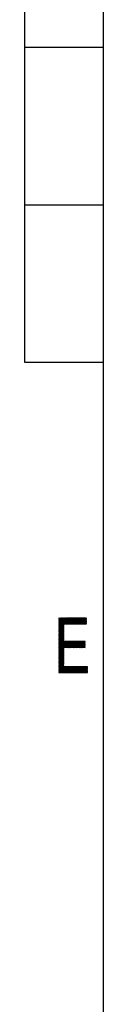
# Model space of a CAD drawing. Header units: millimetres. Extents: x 0 to 420, y 0 to 297.
# Tile 2 of 46: x 5 to 10, y 58 to 120. Entities that reach past the tile are written whole.
import ezdxf

# ---------------------------------------------------------------- set-up
doc = ezdxf.new("R2010")
doc.units = ezdxf.units.MM
doc.layers.add('1', color=7, linetype='Continuous', true_color=0xffffff)

msp = doc.modelspace()

# ---------------------------------------------------------------- linework, layer by layer
at = {"layer": '1', "color": 18, "linetype": 'Continuous', "lineweight": 25}
for p, q in [((10, 10), (10, 287)), ((5, 198.5), (5, 98.5)), ((5, 118.5), (10, 118.5)), ((5, 108.5), (10, 108.5)), ((5, 98.5), (10, 98.5))]:
    msp.add_line(p, q, dxfattribs=at)
at = {"layer": '1', "color": 18, "linetype": 'Continuous', "lineweight": 13}
for p, q in [((7.163, 82.238), (7.17, 82.25)), ((7.199, 82.25), (7.163, 82.187)), ((7.163, 82.136), (7.229, 82.25)), ((7.258, 82.25), (7.163, 82.085)), ((7.163, 82.035), (7.287, 82.25)), ((7.317, 82.25), (7.163, 81.984)), ((7.163, 81.933), (7.346, 82.25)), ((7.375, 82.25), (7.163, 81.882)), ((7.163, 81.831), (7.405, 82.25)), ((7.434, 82.25), (7.163, 81.781)), ((7.163, 81.73), (7.463, 82.25)), ((7.493, 82.25), (7.163, 81.679)), ((7.163, 81.628), (7.522, 82.25)), ((7.551, 82.25), (7.163, 81.577)), ((7.163, 81.527), (7.58, 82.25)), ((7.61, 82.25), (7.163, 81.476)), ((7.163, 81.425), (7.639, 82.25)), ((7.668, 82.25), (7.163, 81.374)), ((7.163, 81.323), (7.698, 82.25)), ((7.163, 82.23), (8.934, 82.23)), ((7.487, 81.658), (7.163, 82.22)), ((8.934, 82.204), (7.163, 82.204)), ((7.163, 82.179), (8.934, 82.179)), ((7.163, 82.169), (7.487, 81.607)), ((8.934, 82.153), (7.163, 82.153)), ((7.163, 82.128), (8.934, 82.128)), ((7.487, 81.556), (7.163, 82.118)), ((8.934, 82.103), (7.163, 82.103)), ((7.163, 82.077), (8.934, 82.077)), ((7.163, 82.067), (7.487, 81.506)), ((8.934, 82.052), (7.163, 82.052)), ((7.163, 82.026), (8.934, 82.026)), ((7.487, 81.455), (7.163, 82.016)), ((8.934, 82.001), (7.163, 82.001)), ((7.163, 81.976), (8.934, 81.976)), ((7.163, 81.966), (7.487, 81.404)), ((7.175, 82.25), (7.487, 81.709)), ((7.487, 81.76), (7.204, 82.25)), ((7.233, 82.25), (7.487, 81.81)), ((7.501, 81.837), (7.263, 82.25)), ((7.292, 82.25), (7.53, 81.837)), ((7.56, 81.837), (7.321, 82.25)), ((7.351, 82.25), (7.589, 81.837)), ((7.618, 81.837), (7.38, 82.25)), ((7.409, 82.25), (7.648, 81.837)), ((7.677, 81.837), (7.439, 82.25)), ((7.468, 82.25), (7.706, 81.837)), ((7.727, 82.25), (7.489, 81.837)), ((7.736, 81.837), (7.497, 82.25)), ((7.518, 81.837), (7.756, 82.25)), ((7.527, 82.25), (7.765, 81.837)), ((7.786, 82.25), (7.547, 81.837)), ((7.794, 81.837), (7.556, 82.25)), ((7.577, 81.837), (7.815, 82.25)), ((7.585, 82.25), (7.824, 81.837)), ((7.844, 82.25), (7.606, 81.837)), ((7.853, 81.837), (7.615, 82.25)), ((7.635, 81.837), (7.874, 82.25)), ((7.644, 82.25), (7.882, 81.837)), ((7.903, 82.25), (7.665, 81.837)), ((7.912, 81.837), (7.673, 82.25)), ((7.694, 81.837), (7.932, 82.25)), ((7.703, 82.25), (7.941, 81.837)), ((7.962, 82.25), (7.723, 81.837)), ((7.97, 81.837), (7.732, 82.25)), ((7.753, 81.837), (7.991, 82.25)), ((7.761, 82.25), (8, 81.837)), ((8.02, 82.25), (7.782, 81.837)), ((8.029, 81.837), (7.791, 82.25)), ((7.811, 81.837), (8.05, 82.25)), ((7.82, 82.25), (8.058, 81.837)), ((8.079, 82.25), (7.841, 81.837)), ((8.088, 81.837), (7.849, 82.25)), ((7.87, 81.837), (8.108, 82.25)), ((7.879, 82.25), (8.117, 81.837)), ((8.138, 82.25), (7.899, 81.837)), ((8.146, 81.837), (7.908, 82.25)), ((7.929, 81.837), (8.167, 82.25)), ((7.937, 82.25), (8.176, 81.837)), ((8.196, 82.25), (7.958, 81.837)), ((8.205, 81.837), (7.967, 82.25)), ((7.987, 81.837), (8.226, 82.25)), ((7.996, 82.25), (8.234, 81.837)), ((8.255, 82.25), (8.017, 81.837)), ((8.264, 81.837), (8.025, 82.25)), ((8.046, 81.837), (8.284, 82.25)), ((8.054, 82.25), (8.293, 81.837)), ((8.314, 82.25), (8.075, 81.837)), ((8.322, 81.837), (8.084, 82.25)), ((8.105, 81.837), (8.343, 82.25)), ((8.113, 82.25), (8.352, 81.837)), ((8.372, 82.25), (8.134, 81.837)), ((8.381, 81.837), (8.142, 82.25)), ((8.163, 81.837), (8.402, 82.25)), ((8.172, 82.25), (8.41, 81.837)), ((8.431, 82.25), (8.193, 81.837)), ((8.44, 81.837), (8.201, 82.25)), ((8.222, 81.837), (8.46, 82.25)), ((8.23, 82.25), (8.469, 81.837)), ((8.49, 82.25), (8.251, 81.837)), ((8.498, 81.837), (8.26, 82.25)), ((8.281, 81.837), (8.519, 82.25)), ((8.289, 82.25), (8.528, 81.837)), ((8.548, 82.25), (8.31, 81.837)), ((8.557, 81.837), (8.318, 82.25)), ((8.339, 81.837), (8.578, 82.25)), ((8.348, 82.25), (8.586, 81.837)), ((8.607, 82.25), (8.369, 81.837)), ((8.616, 81.837), (8.377, 82.25)), ((8.398, 81.837), (8.636, 82.25)), ((8.406, 82.25), (8.645, 81.837)), ((8.666, 82.25), (8.427, 81.837)), ((8.674, 81.837), (8.436, 82.25)), ((8.457, 81.837), (8.695, 82.25)), ((8.465, 82.25), (8.704, 81.837)), ((8.724, 82.25), (8.486, 81.837)), ((8.733, 81.837), (8.494, 82.25)), ((8.515, 81.837), (8.754, 82.25)), ((8.524, 82.25), (8.762, 81.837)), ((8.783, 82.25), (8.544, 81.837)), ((8.792, 81.837), (8.553, 82.25)), ((8.574, 81.837), (8.812, 82.25)), ((8.582, 82.25), (8.821, 81.837)), ((8.842, 82.25), (8.603, 81.837)), ((8.85, 81.837), (8.612, 82.25)), ((8.632, 81.837), (8.871, 82.25)), ((8.641, 82.25), (8.88, 81.837)), ((8.9, 82.25), (8.662, 81.837)), ((8.909, 81.837), (8.67, 82.25)), ((8.691, 81.837), (8.93, 82.25)), ((8.7, 82.25), (8.934, 81.844)), ((8.934, 82.207), (8.72, 81.837)), ((8.934, 81.894), (8.729, 82.25)), ((8.75, 81.837), (8.934, 82.157)), ((8.758, 82.25), (8.934, 81.945)), ((8.934, 82.106), (8.779, 81.837)), ((8.934, 81.996), (8.788, 82.25)), ((8.808, 81.837), (8.934, 82.055)), ((8.817, 82.25), (8.934, 82.047)), ((8.934, 82.004), (8.838, 81.837)), ((8.934, 82.098), (8.846, 82.25)), ((8.876, 82.25), (8.934, 82.148)), ((8.934, 82.199), (8.905, 82.25)), ((8.934, 81.95), (7.163, 81.95)), ((7.163, 81.925), (8.934, 81.925)), ((7.487, 81.353), (7.163, 81.915)), ((8.934, 81.899), (7.163, 81.899)), ((7.163, 81.874), (8.934, 81.874)), ((7.163, 81.864), (7.487, 81.302)), ((8.934, 81.849), (7.163, 81.849)), ((7.487, 81.834), (7.163, 81.273)), ((7.163, 81.823), (7.487, 81.823)), ((7.487, 81.252), (7.163, 81.813)), ((7.487, 81.798), (7.163, 81.798)), ((7.163, 81.222), (7.487, 81.783)), ((7.163, 81.772), (7.487, 81.772)), ((7.163, 81.762), (7.487, 81.201)), ((7.487, 81.747), (7.163, 81.747)), ((7.487, 81.733), (7.163, 81.171)), ((7.163, 81.722), (7.487, 81.722)), ((7.487, 81.15), (7.163, 81.712)), ((7.487, 81.696), (7.163, 81.696)), ((7.163, 81.12), (7.487, 81.682)), ((7.163, 81.671), (7.487, 81.671)), ((7.163, 81.661), (7.487, 81.099)), ((7.487, 81.645), (7.163, 81.645)), ((7.487, 81.631), (7.163, 81.069)), ((7.163, 81.62), (7.487, 81.62)), ((7.487, 81.049), (7.163, 81.61)), ((7.487, 81.595), (7.163, 81.595)), ((7.163, 81.019), (7.487, 81.58)), ((7.163, 81.569), (7.487, 81.569)), ((7.163, 81.559), (7.487, 80.998)), ((7.487, 81.544), (7.163, 81.544)), ((7.487, 81.529), (7.163, 80.968)), ((7.163, 81.518), (7.487, 81.518)), ((7.487, 80.947), (7.163, 81.508)), ((7.487, 81.493), (7.163, 81.493)), ((7.163, 80.917), (7.487, 81.479)), ((7.163, 81.468), (7.487, 81.468)), ((7.163, 81.458), (7.487, 80.896)), ((7.487, 81.442), (7.163, 81.442)), ((7.487, 81.428), (7.163, 80.866)), ((7.163, 81.417), (7.487, 81.417)), ((7.487, 80.845), (7.163, 81.407)), ((7.487, 81.391), (7.163, 81.391)), ((7.163, 80.815), (7.487, 81.377)), ((7.163, 81.366), (7.487, 81.366)), ((7.163, 81.356), (7.487, 80.795)), ((7.487, 81.341), (7.163, 81.341)), ((8.867, 81.837), (8.934, 81.953)), ((8.934, 81.903), (8.896, 81.837)), ((8.926, 81.837), (8.934, 81.852)), ((7.487, 81.326), (7.163, 80.765)), ((7.163, 81.315), (7.487, 81.315)), ((7.712, 80.354), (7.163, 81.305)), ((7.487, 81.29), (7.163, 81.29)), ((7.163, 80.714), (7.487, 81.275)), ((7.163, 81.264), (7.487, 81.264)), ((7.163, 81.254), (7.683, 80.354)), ((7.487, 81.239), (7.163, 81.239)), ((7.487, 81.225), (7.163, 80.663)), ((7.163, 81.214), (7.487, 81.214)), ((7.653, 80.354), (7.163, 81.204)), ((7.487, 81.188), (7.163, 81.188)), ((7.163, 80.612), (7.487, 81.174)), ((7.163, 81.163), (7.487, 81.163)), ((7.163, 81.153), (7.624, 80.354)), ((7.487, 81.138), (7.163, 81.138)), ((7.487, 81.123), (7.163, 80.561)), ((7.163, 81.112), (7.487, 81.112)), ((7.595, 80.354), (7.163, 81.102)), ((7.487, 81.087), (7.163, 81.087)), ((7.163, 80.511), (7.487, 81.072)), ((7.163, 81.061), (7.487, 81.061)), ((7.163, 81.051), (7.565, 80.354)), ((7.487, 81.036), (7.163, 81.036)), ((7.487, 81.021), (7.163, 80.46)), ((7.163, 81.011), (7.487, 81.011)), ((7.536, 80.354), (7.163, 81)), ((7.487, 80.985), (7.163, 80.985)), ((7.163, 80.409), (7.487, 80.971)), ((7.163, 80.96), (7.487, 80.96)), ((7.163, 80.95), (7.507, 80.354)), ((7.487, 80.934), (7.163, 80.934)), ((7.487, 80.92), (7.163, 80.358)), ((7.163, 80.909), (7.487, 80.909)), ((7.487, 80.337), (7.163, 80.899)), ((7.487, 80.884), (7.163, 80.884)), ((7.163, 80.307), (7.487, 80.869)), ((7.163, 80.858), (7.487, 80.858)), ((7.163, 80.848), (7.487, 80.287)), ((7.487, 80.833), (7.163, 80.833)), ((7.487, 80.818), (7.163, 80.257)), ((7.163, 80.807), (7.487, 80.807)), ((7.487, 80.236), (7.163, 80.797)), ((7.487, 80.782), (7.163, 80.782)), ((7.163, 80.206), (7.487, 80.767)), ((7.515, 80.765), (7.163, 80.155)), ((7.163, 80.104), (7.544, 80.765)), ((7.574, 80.765), (7.163, 80.054)), ((7.163, 80.003), (7.603, 80.765)), ((7.632, 80.765), (7.163, 79.952)), ((7.163, 79.901), (7.662, 80.765)), ((7.691, 80.765), (7.163, 79.85)), ((7.163, 79.8), (7.72, 80.765)), ((7.163, 80.757), (8.842, 80.757)), ((7.163, 80.746), (7.487, 80.185)), ((8.842, 80.731), (7.163, 80.731)), ((7.163, 80.706), (8.842, 80.706)), ((7.504, 80.765), (7.741, 80.354)), ((7.75, 80.765), (7.513, 80.354)), ((7.771, 80.354), (7.533, 80.765)), ((7.542, 80.354), (7.779, 80.765)), ((7.563, 80.765), (7.8, 80.354)), ((7.808, 80.765), (7.571, 80.354)), ((7.829, 80.354), (7.592, 80.765)), ((7.601, 80.354), (7.838, 80.765)), ((7.621, 80.765), (7.859, 80.354)), ((7.867, 80.765), (7.63, 80.354)), ((7.888, 80.354), (7.651, 80.765)), ((7.659, 80.354), (7.896, 80.765)), ((7.68, 80.765), (7.917, 80.354)), ((7.926, 80.765), (7.689, 80.354)), ((7.946, 80.354), (7.709, 80.765)), ((7.718, 80.354), (7.955, 80.765)), ((7.739, 80.765), (7.976, 80.354)), ((7.984, 80.765), (7.747, 80.354)), ((8.005, 80.354), (7.768, 80.765)), ((7.776, 80.354), (8.014, 80.765)), ((7.797, 80.765), (8.034, 80.354)), ((8.043, 80.765), (7.806, 80.354)), ((8.064, 80.354), (7.827, 80.765)), ((7.835, 80.354), (8.072, 80.765)), ((7.856, 80.765), (8.093, 80.354)), ((8.102, 80.765), (7.864, 80.354)), ((8.122, 80.354), (7.885, 80.765)), ((7.894, 80.354), (8.131, 80.765)), ((7.915, 80.765), (8.152, 80.354)), ((8.16, 80.765), (7.923, 80.354)), ((8.181, 80.354), (7.944, 80.765)), ((7.952, 80.354), (8.19, 80.765)), ((7.973, 80.765), (8.21, 80.354)), ((8.219, 80.765), (7.982, 80.354)), ((8.24, 80.354), (8.003, 80.765)), ((8.011, 80.354), (8.248, 80.765)), ((8.032, 80.765), (8.269, 80.354)), ((8.278, 80.765), (8.04, 80.354)), ((8.298, 80.354), (8.061, 80.765)), ((8.07, 80.354), (8.307, 80.765)), ((8.091, 80.765), (8.328, 80.354)), ((8.336, 80.765), (8.099, 80.354)), ((8.357, 80.354), (8.12, 80.765)), ((8.128, 80.354), (8.366, 80.765)), ((8.149, 80.765), (8.386, 80.354)), ((8.395, 80.765), (8.158, 80.354)), ((8.416, 80.354), (8.179, 80.765)), ((8.187, 80.354), (8.424, 80.765)), ((8.208, 80.765), (8.445, 80.354)), ((8.453, 80.765), (8.216, 80.354)), ((8.474, 80.354), (8.237, 80.765)), ((8.246, 80.354), (8.483, 80.765)), ((8.267, 80.765), (8.504, 80.354)), ((8.512, 80.765), (8.275, 80.354)), ((8.533, 80.354), (8.296, 80.765)), ((8.304, 80.354), (8.541, 80.765)), ((8.325, 80.765), (8.562, 80.354)), ((8.571, 80.765), (8.334, 80.354)), ((8.592, 80.354), (8.355, 80.765)), ((8.363, 80.354), (8.6, 80.765)), ((8.384, 80.765), (8.621, 80.354)), ((8.629, 80.765), (8.392, 80.354)), ((8.65, 80.354), (8.413, 80.765)), ((8.422, 80.354), (8.659, 80.765)), ((8.443, 80.765), (8.68, 80.354)), ((8.688, 80.765), (8.451, 80.354)), ((8.709, 80.354), (8.472, 80.765)), ((8.48, 80.354), (8.717, 80.765)), ((8.501, 80.765), (8.738, 80.354)), ((8.747, 80.765), (8.51, 80.354)), ((8.768, 80.354), (8.531, 80.765)), ((8.539, 80.354), (8.776, 80.765)), ((8.56, 80.765), (8.797, 80.354)), ((8.805, 80.765), (8.568, 80.354)), ((8.826, 80.354), (8.589, 80.765)), ((8.598, 80.354), (8.835, 80.765)), ((8.619, 80.765), (8.842, 80.377)), ((8.842, 80.727), (8.627, 80.354)), ((8.842, 80.428), (8.648, 80.765)), ((8.677, 80.765), (8.842, 80.479)), ((8.842, 80.53), (8.707, 80.765)), ((8.736, 80.765), (8.842, 80.58)), ((8.842, 80.631), (8.765, 80.765)), ((8.795, 80.765), (8.842, 80.682)), ((8.842, 80.733), (8.824, 80.765)), ((7.487, 80.134), (7.163, 80.696)), ((8.842, 80.68), (7.163, 80.68)), ((7.163, 80.655), (8.842, 80.655)), ((7.163, 80.645), (7.487, 80.083)), ((8.842, 80.63), (7.163, 80.63)), ((7.163, 80.604), (8.842, 80.604)), ((7.487, 80.033), (7.163, 80.594)), ((8.842, 80.579), (7.163, 80.579)), ((7.163, 80.553), (8.842, 80.553)), ((7.163, 80.543), (7.487, 79.982)), ((8.842, 80.528), (7.163, 80.528)), ((7.163, 80.503), (8.842, 80.503)), ((7.487, 79.931), (7.163, 80.493)), ((8.842, 80.477), (7.163, 80.477)), ((7.163, 80.452), (8.842, 80.452)), ((7.163, 80.442), (7.487, 79.88)), ((8.842, 80.426), (7.163, 80.426)), ((7.163, 80.401), (8.842, 80.401)), ((7.487, 79.829), (7.163, 80.391)), ((8.842, 80.376), (7.163, 80.376)), ((7.163, 80.35), (7.487, 80.35)), ((7.163, 80.34), (7.487, 79.779)), ((7.487, 80.325), (7.163, 80.325)), ((7.487, 80.31), (7.163, 79.749)), ((7.163, 80.299), (7.487, 80.299)), ((7.487, 79.728), (7.163, 80.289)), ((7.487, 80.274), (7.163, 80.274)), ((7.163, 79.698), (7.487, 80.259)), ((7.163, 80.249), (7.487, 80.249)), ((7.163, 80.239), (7.487, 79.677)), ((7.487, 80.223), (7.163, 80.223)), ((7.487, 80.209), (7.163, 79.647)), ((7.163, 80.198), (7.487, 80.198)), ((7.487, 79.626), (7.163, 80.188)), ((7.487, 80.172), (7.163, 80.172)), ((7.163, 79.596), (7.487, 80.158)), ((7.163, 80.147), (7.487, 80.147)), ((7.163, 80.137), (7.487, 79.575)), ((7.487, 80.122), (7.163, 80.122)), ((7.487, 80.107), (7.163, 79.546)), ((7.163, 80.096), (7.487, 80.096)), ((7.487, 79.525), (7.163, 80.086)), ((8.656, 80.354), (8.842, 80.677)), ((8.842, 80.626), (8.686, 80.354)), ((8.715, 80.354), (8.842, 80.575)), ((8.842, 80.524), (8.744, 80.354)), ((8.774, 80.354), (8.842, 80.474)), ((8.842, 80.423), (8.803, 80.354)), ((8.832, 80.354), (8.842, 80.372)), ((7.487, 80.071), (7.163, 80.071)), ((7.163, 79.495), (7.487, 80.056)), ((7.163, 80.045), (7.487, 80.045)), ((7.163, 80.035), (7.487, 79.474)), ((7.487, 80.02), (7.163, 80.02)), ((7.487, 80.005), (7.163, 79.444)), ((7.163, 79.995), (7.487, 79.995)), ((7.487, 79.423), (7.163, 79.985)), ((7.487, 79.969), (7.163, 79.969)), ((7.163, 79.393), (7.487, 79.955)), ((7.163, 79.944), (7.487, 79.944)), ((7.163, 79.934), (7.487, 79.372)), ((7.487, 79.918), (7.163, 79.918)), ((7.487, 79.904), (7.163, 79.342)), ((7.163, 79.893), (7.487, 79.893)), ((7.487, 79.321), (7.163, 79.883)), ((7.487, 79.868), (7.163, 79.868)), ((7.163, 79.292), (7.487, 79.853)), ((7.163, 79.842), (7.487, 79.842)), ((7.163, 79.832), (7.487, 79.271)), ((7.487, 79.817), (7.163, 79.817)), ((7.487, 79.802), (7.163, 79.241)), ((7.163, 79.791), (7.487, 79.791)), ((7.487, 79.22), (7.163, 79.781)), ((7.487, 79.766), (7.163, 79.766)), ((7.163, 79.19), (7.487, 79.751)), ((7.163, 79.741), (7.487, 79.741)), ((7.163, 79.731), (7.487, 79.169)), ((7.487, 79.715), (7.163, 79.715)), ((7.487, 79.701), (7.163, 79.139)), ((7.163, 79.69), (7.487, 79.69)), ((7.7, 78.75), (7.163, 79.68)), ((7.487, 79.664), (7.163, 79.664)), ((7.163, 79.088), (7.487, 79.65)), ((7.163, 79.639), (7.487, 79.639)), ((7.163, 79.629), (7.67, 78.75)), ((7.487, 79.614), (7.163, 79.614)), ((7.487, 79.599), (7.163, 79.038)), ((7.163, 79.588), (7.487, 79.588)), ((7.641, 78.75), (7.163, 79.578)), ((7.487, 79.563), (7.163, 79.563)), ((7.163, 78.987), (7.487, 79.548)), ((7.163, 79.537), (7.487, 79.537)), ((7.163, 79.527), (7.612, 78.75)), ((7.487, 79.512), (7.163, 79.512)), ((7.487, 79.498), (7.163, 78.936)), ((7.163, 79.487), (7.487, 79.487)), ((7.582, 78.75), (7.163, 79.477)), ((7.487, 79.461), (7.163, 79.461)), ((7.163, 78.885), (7.487, 79.447)), ((7.163, 79.436), (7.487, 79.436)), ((7.163, 79.426), (7.553, 78.75)), ((7.487, 79.41), (7.163, 79.41)), ((7.487, 79.396), (7.163, 78.834)), ((7.163, 79.385), (7.487, 79.385)), ((7.524, 78.75), (7.163, 79.375)), ((7.487, 79.36), (7.163, 79.36)), ((7.163, 78.784), (7.487, 79.345)), ((7.163, 79.334), (7.487, 79.334)), ((7.163, 79.324), (7.494, 78.75)), ((7.487, 79.309), (7.163, 79.309)), ((7.163, 79.283), (7.487, 79.283)), ((7.465, 78.75), (7.163, 79.273)), ((7.487, 79.258), (7.163, 79.258)), ((7.163, 79.233), (7.487, 79.233)), ((7.163, 79.223), (7.436, 78.75)), ((7.487, 79.207), (7.163, 79.207)), ((7.163, 79.182), (7.487, 79.182)), ((7.406, 78.75), (7.163, 79.172)), ((8.991, 79.156), (7.163, 79.156)), ((7.163, 79.131), (8.991, 79.131)), ((7.163, 79.121), (7.377, 78.75)), ((8.991, 79.106), (7.163, 79.106)), ((7.163, 79.08), (8.991, 79.08)), ((7.348, 78.75), (7.163, 79.07)), ((8.991, 79.055), (7.163, 79.055)), ((7.163, 79.029), (8.991, 79.029)), ((7.163, 79.019), (7.318, 78.75)), ((8.991, 79.004), (7.163, 79.004)), ((7.163, 78.979), (8.991, 78.979)), ((7.289, 78.75), (7.163, 78.969)), ((8.991, 78.953), (7.163, 78.953)), ((7.163, 78.928), (8.991, 78.928)), ((7.163, 78.918), (7.26, 78.75)), ((8.991, 78.902), (7.163, 78.902)), ((7.163, 78.877), (8.991, 78.877)), ((7.23, 78.75), (7.163, 78.867)), ((8.991, 78.852), (7.163, 78.852)), ((7.487, 79.294), (7.173, 78.75)), ((7.202, 78.75), (7.487, 79.244)), ((7.487, 79.193), (7.231, 78.75)), ((7.261, 78.75), (7.499, 79.163)), ((7.529, 79.163), (7.29, 78.75)), ((7.319, 78.75), (7.558, 79.163)), ((7.587, 79.163), (7.349, 78.75)), ((7.378, 78.75), (7.617, 79.163)), ((7.646, 79.163), (7.407, 78.75)), ((7.437, 78.75), (7.675, 79.163)), ((7.705, 79.163), (7.466, 78.75)), ((7.491, 79.163), (7.729, 78.75)), ((7.495, 78.75), (7.734, 79.163)), ((7.758, 78.75), (7.52, 79.163)), ((7.763, 79.163), (7.525, 78.75)), ((7.549, 79.163), (7.788, 78.75)), ((7.554, 78.75), (7.793, 79.163)), ((7.817, 78.75), (7.578, 79.163)), ((7.822, 79.163), (7.583, 78.75)), ((7.608, 79.163), (7.846, 78.75)), ((7.613, 78.75), (7.851, 79.163)), ((7.876, 78.75), (7.637, 79.163)), ((7.881, 79.163), (7.642, 78.75)), ((7.666, 79.163), (7.905, 78.75)), ((7.671, 78.75), (7.91, 79.163)), ((7.934, 78.75), (7.696, 79.163)), ((7.939, 79.163), (7.701, 78.75)), ((7.725, 79.163), (7.964, 78.75)), ((7.73, 78.75), (7.969, 79.163)), ((7.993, 78.75), (7.754, 79.163)), ((7.998, 79.163), (7.759, 78.75)), ((7.784, 79.163), (8.022, 78.75)), ((7.789, 78.75), (8.027, 79.163)), ((8.052, 78.75), (7.813, 79.163)), ((8.057, 79.163), (7.818, 78.75)), ((7.842, 79.163), (8.081, 78.75)), ((7.847, 78.75), (8.086, 79.163)), ((8.11, 78.75), (7.872, 79.163)), ((8.115, 79.163), (7.877, 78.75)), ((7.901, 79.163), (8.14, 78.75)), ((7.906, 78.75), (8.144, 79.163)), ((8.169, 78.75), (7.93, 79.163)), ((8.174, 79.163), (7.935, 78.75)), ((7.96, 79.163), (8.198, 78.75)), ((7.965, 78.75), (8.203, 79.163)), ((8.228, 78.75), (7.989, 79.163)), ((8.232, 79.163), (7.994, 78.75)), ((8.018, 79.163), (8.257, 78.75)), ((8.023, 78.75), (8.262, 79.163)), ((8.286, 78.75), (8.048, 79.163)), ((8.291, 79.163), (8.053, 78.75)), ((8.077, 79.163), (8.316, 78.75)), ((8.082, 78.75), (8.32, 79.163)), ((8.345, 78.75), (8.106, 79.163)), ((8.35, 79.163), (8.111, 78.75)), ((8.136, 79.163), (8.374, 78.75)), ((8.141, 78.75), (8.379, 79.163)), ((8.404, 78.75), (8.165, 79.163)), ((8.408, 79.163), (8.17, 78.75)), ((8.194, 79.163), (8.433, 78.75)), ((8.199, 78.75), (8.438, 79.163)), ((8.462, 78.75), (8.224, 79.163)), ((8.467, 79.163), (8.229, 78.75)), ((8.253, 79.163), (8.491, 78.75)), ((8.258, 78.75), (8.496, 79.163)), ((8.521, 78.75), (8.282, 79.163)), ((8.526, 79.163), (8.287, 78.75)), ((8.312, 79.163), (8.55, 78.75)), ((8.317, 78.75), (8.555, 79.163)), ((8.579, 78.75), (8.341, 79.163)), ((8.584, 79.163), (8.346, 78.75)), ((8.37, 79.163), (8.609, 78.75)), ((8.375, 78.75), (8.614, 79.163)), ((8.638, 78.75), (8.4, 79.163)), ((8.643, 79.163), (8.405, 78.75)), ((8.429, 79.163), (8.667, 78.75)), ((8.434, 78.75), (8.672, 79.163)), ((8.697, 78.75), (8.458, 79.163)), ((8.702, 79.163), (8.463, 78.75)), ((8.488, 79.163), (8.726, 78.75)), ((8.493, 78.75), (8.731, 79.163)), ((8.755, 78.75), (8.517, 79.163)), ((8.76, 79.163), (8.522, 78.75)), ((8.546, 79.163), (8.785, 78.75)), ((8.551, 78.75), (8.79, 79.163)), ((8.814, 78.75), (8.576, 79.163)), ((8.819, 79.163), (8.581, 78.75)), ((8.605, 79.163), (8.843, 78.75)), ((8.61, 78.75), (8.848, 79.163)), ((8.873, 78.75), (8.634, 79.163)), ((8.878, 79.163), (8.639, 78.75)), ((8.664, 79.163), (8.902, 78.75)), ((8.669, 78.75), (8.907, 79.163)), ((8.931, 78.75), (8.693, 79.163)), ((8.936, 79.163), (8.698, 78.75)), ((8.722, 79.163), (8.961, 78.75)), ((8.727, 78.75), (8.966, 79.163)), ((8.99, 78.75), (8.752, 79.163)), ((8.991, 79.156), (8.757, 78.75)), ((8.781, 79.163), (8.991, 78.799)), ((8.786, 78.75), (8.991, 79.106)), ((8.991, 78.85), (8.81, 79.163)), ((8.991, 79.055), (8.815, 78.75)), ((8.84, 79.163), (8.991, 78.901)), ((8.845, 78.75), (8.991, 79.004)), ((8.991, 78.951), (8.869, 79.163)), ((8.991, 78.953), (8.874, 78.75)), ((8.898, 79.163), (8.991, 79.002)), ((8.903, 78.75), (8.991, 78.902)), ((8.991, 79.053), (8.928, 79.163)), ((8.991, 78.852), (8.933, 78.75)), ((8.957, 79.163), (8.991, 79.104)), ((8.991, 79.155), (8.986, 79.163)), ((7.163, 78.826), (8.991, 78.826)), ((7.163, 78.816), (7.201, 78.75)), ((8.991, 78.801), (7.163, 78.801)), ((7.163, 78.775), (8.991, 78.775)), ((7.172, 78.75), (7.163, 78.765)), ((8.991, 78.75), (7.163, 78.75)), ((8.962, 78.75), (8.991, 78.801))]:
    msp.add_line(p, q, dxfattribs=at)

doc.saveas('drawing.dxf')
